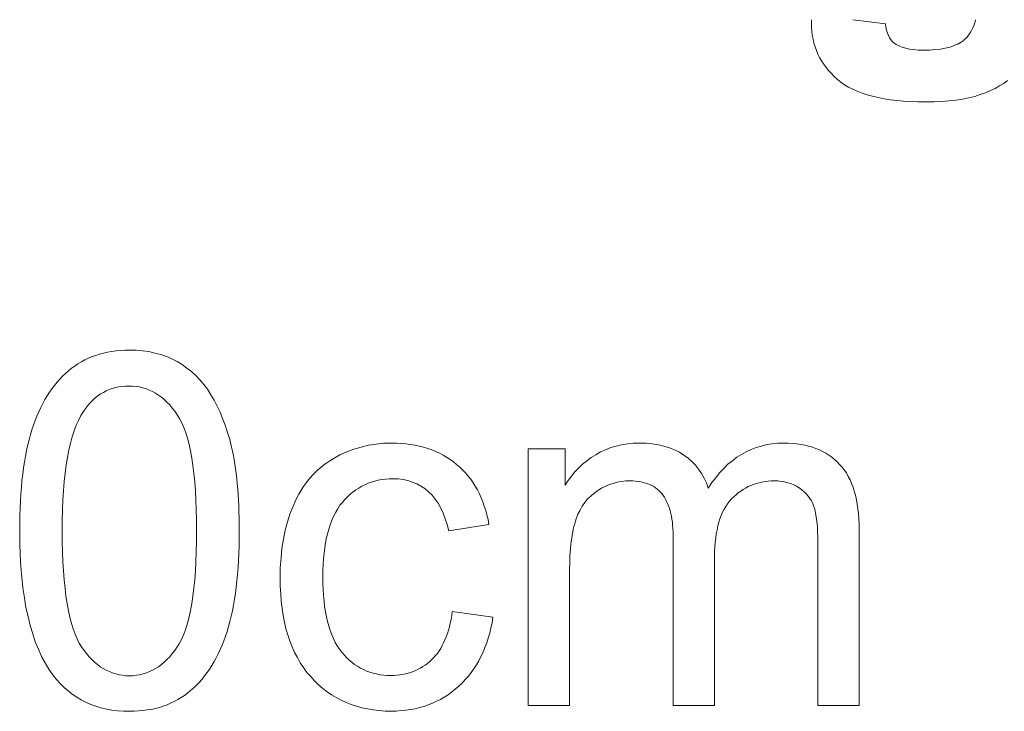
# Model space of a CAD drawing. Extents: x 1101 to 1942, y 41 to 882.
# Tile 65 of 113: x 1242.97 to 1249.93, y 863.62 to 868.51. Entities that reach past the tile are written whole.
import ezdxf

# ---------------------------------------------------------------- set-up
doc = ezdxf.new("R2010")
doc.units = 0
doc.layers.get('0').update_dxf_attribs({"lineweight": 13})
doc.layers.add('Beschriftung', color=7, linetype='Continuous', lineweight=25)

# ---------------------------------------------------------------- blocks, each defined once
blk = doc.blocks.new('Referenz-A03CP7E41H', base_point=(1127.7942, 89.8071))
at = {"layer": 'Beschriftung', "color": 0, "lineweight": -2}
for p, q in [((1248.5629, 868.4984), (1248.5632, 868.5075)), ((1248.5629, 868.4865), (1248.5629, 868.4984)), ((1248.5629, 868.4562), (1248.5629, 868.4865)), ((1248.5658, 868.4271), (1248.5629, 868.4562)), ((1248.8542, 868.5075), (1249.0853, 868.4779)), ((1249.0853, 868.4779), (1249.0886, 868.4537)), ((1249.0886, 868.4537), (1249.094, 868.4334)), ((1249.6947, 868.4319), (1249.7042, 868.45)), ((1249.7042, 868.45), (1249.712, 868.471)), ((1249.712, 868.471), (1249.7173, 868.4859)), ((1249.7173, 868.4859), (1249.7213, 868.5073)), ((1249.7213, 868.5073), (1249.7213, 868.5075)), ((1248.5686, 868.3981), (1248.5658, 868.4271)), ((1248.5744, 868.3704), (1248.5686, 868.3981)), ((1249.094, 868.4334), (1249.0994, 868.4129)), ((1249.0994, 868.4129), (1249.107, 868.3963)), ((1249.107, 868.3963), (1249.1145, 868.3797)), ((1249.1145, 868.3797), (1249.1242, 868.3669)), ((1249.649, 868.3713), (1249.6622, 868.3835)), ((1249.6622, 868.3835), (1249.6737, 868.3987)), ((1249.6737, 868.3987), (1249.6851, 868.4139)), ((1249.6851, 868.4139), (1249.6947, 868.4319)), ((1248.5802, 868.3427), (1248.5744, 868.3704)), ((1248.5888, 868.3163), (1248.5802, 868.3427)), ((1248.5974, 868.2899), (1248.5888, 868.3163)), ((1249.1242, 868.3669), (1249.1339, 868.354)), ((1249.1339, 868.354), (1249.1458, 868.345)), ((1249.1458, 868.345), (1249.162, 868.332)), ((1249.162, 868.332), (1249.1831, 868.3222)), ((1249.1831, 868.3222), (1249.204, 868.3126)), ((1249.204, 868.3126), (1249.2298, 868.3061)), ((1249.2298, 868.3061), (1249.2554, 868.2996)), ((1249.4747, 868.3002), (1249.5084, 868.3072)), ((1249.5084, 868.3072), (1249.5421, 868.3143)), ((1249.5421, 868.3143), (1249.5701, 868.3249)), ((1249.5701, 868.3249), (1249.5982, 868.3355)), ((1249.5982, 868.3355), (1249.6206, 868.3496)), ((1249.6206, 868.3496), (1249.6357, 868.359)), ((1249.6357, 868.359), (1249.649, 868.3713)), ((1248.6088, 868.2648), (1248.5974, 868.2899)), ((1248.6204, 868.2397), (1248.6088, 868.2648)), ((1248.6347, 868.216), (1248.6204, 868.2397)), ((1249.2554, 868.2996), (1249.2858, 868.2964)), ((1249.2858, 868.2964), (1249.3163, 868.2931)), ((1249.3163, 868.2931), (1249.3514, 868.2931)), ((1249.3514, 868.2931), (1249.3962, 868.2931)), ((1249.3962, 868.2931), (1249.4355, 868.2966)), ((1249.4355, 868.2966), (1249.4747, 868.3002)), ((1248.6491, 868.1923), (1248.6347, 868.216)), ((1248.6663, 868.1698), (1248.6491, 868.1923)), ((1248.6836, 868.1475), (1248.6663, 868.1698)), ((1248.7037, 868.1263), (1248.6836, 868.1475)), ((1248.7238, 868.1052), (1248.7037, 868.1263)), ((1248.7468, 868.0855), (1248.7238, 868.1052)), ((1248.7698, 868.0656), (1248.7468, 868.0855)), ((1248.7968, 868.0484), (1248.7698, 868.0656)), ((1248.8238, 868.0311), (1248.7968, 868.0484)), ((1248.8547, 868.0162), (1248.8238, 868.0311)), ((1249.8921, 868.0394), (1249.8616, 868.0217)), ((1249.9224, 868.0572), (1249.8921, 868.0394)), ((1249.9491, 868.0773), (1249.9224, 868.0572)), ((1248.8857, 868.0014), (1248.8547, 868.0162)), ((1248.9207, 867.9891), (1248.8857, 868.0014)), ((1248.9557, 867.9767), (1248.9207, 867.9891)), ((1248.9946, 867.9668), (1248.9557, 867.9767)), ((1249.0336, 867.9569), (1248.9946, 867.9668)), ((1249.0766, 867.9495), (1249.0336, 867.9569)), ((1249.674, 867.9561), (1249.631, 867.9464)), ((1249.7171, 867.9656), (1249.674, 867.9561)), ((1249.7551, 867.9784), (1249.7171, 867.9656)), ((1249.7932, 867.9913), (1249.7551, 867.9784)), ((1249.8274, 868.0065), (1249.7932, 867.9913)), ((1249.8616, 868.0217), (1249.8274, 868.0065)), ((1249.1195, 867.9421), (1249.0766, 867.9495)), ((1249.1665, 867.9371), (1249.1195, 867.9421)), ((1249.2133, 867.9323), (1249.1665, 867.9371)), ((1249.2644, 867.9298), (1249.2133, 867.9323)), ((1249.3153, 867.9272), (1249.2644, 867.9298)), ((1249.3702, 867.9272), (1249.3153, 867.9272)), ((1249.4284, 867.9272), (1249.3702, 867.9272)), ((1249.4816, 867.9305), (1249.4284, 867.9272)), ((1249.5347, 867.9337), (1249.4816, 867.9305)), ((1249.5828, 867.9401), (1249.5347, 867.9337)), ((1249.631, 867.9464), (1249.5828, 867.9401)), ((1243.5312, 866.145), (1243.5595, 866.1518)), ((1243.5595, 866.1518), (1243.5878, 866.1586)), ((1243.5878, 866.1586), (1243.6175, 866.1632)), ((1243.6175, 866.1632), (1243.6472, 866.1678)), ((1243.6472, 866.1678), (1243.6783, 866.17)), ((1243.6783, 866.17), (1243.7094, 866.1723)), ((1243.7094, 866.1723), (1243.7419, 866.1723)), ((1243.7419, 866.1723), (1243.7897, 866.1723)), ((1243.7897, 866.1723), (1243.8346, 866.1672)), ((1243.8346, 866.1672), (1243.8797, 866.1622)), ((1243.8797, 866.1622), (1243.9217, 866.152)), ((1243.9217, 866.152), (1243.9638, 866.1419)), ((1243.378, 866.0765), (1243.4021, 866.0902)), ((1243.4021, 866.0902), (1243.4262, 866.1038)), ((1243.4262, 866.1038), (1243.4518, 866.1152)), ((1243.4518, 866.1152), (1243.4773, 866.1267)), ((1243.4773, 866.1267), (1243.5042, 866.1358)), ((1243.5042, 866.1358), (1243.5312, 866.145)), ((1243.9638, 866.1419), (1244.0028, 866.1267)), ((1244.0028, 866.1267), (1244.042, 866.1116)), ((1244.042, 866.1116), (1244.0783, 866.0914)), ((1244.0783, 866.0914), (1244.1145, 866.0712)), ((1243.2694, 865.9877), (1243.2896, 866.0079)), ((1243.2896, 866.0079), (1243.3109, 866.0262)), ((1243.3109, 866.0262), (1243.3323, 866.0445)), ((1243.3323, 866.0445), (1243.3551, 866.0605)), ((1243.3551, 866.0605), (1243.378, 866.0765)), ((1244.1145, 866.0712), (1244.1476, 866.0464)), ((1244.1476, 866.0464), (1244.1805, 866.0217)), ((1244.1805, 866.0217), (1244.2104, 865.9926)), ((1243.2118, 865.9233), (1243.2306, 865.9454)), ((1243.2306, 865.9454), (1243.2494, 865.9675)), ((1243.2494, 865.9675), (1243.2694, 865.9877)), ((1244.2104, 865.9926), (1244.2402, 865.9633)), ((1244.2402, 865.9633), (1244.2668, 865.9296)), ((1243.1608, 865.849), (1243.177, 865.875)), ((1243.177, 865.875), (1243.1944, 865.8991)), ((1243.1944, 865.8991), (1243.2118, 865.9233)), ((1243.5579, 865.8742), (1243.5378, 865.863)), ((1243.578, 865.8853), (1243.5579, 865.8742)), ((1243.5993, 865.8937), (1243.578, 865.8853)), ((1243.6206, 865.9021), (1243.5993, 865.8937)), ((1243.6432, 865.9077), (1243.6206, 865.9021)), ((1243.6658, 865.9133), (1243.6432, 865.9077)), ((1243.6897, 865.9161), (1243.6658, 865.9133)), ((1243.7135, 865.9189), (1243.6897, 865.9161)), ((1243.7386, 865.9189), (1243.7135, 865.9189)), ((1243.7642, 865.9189), (1243.7386, 865.9189)), ((1243.7886, 865.9157), (1243.7642, 865.9189)), ((1243.8131, 865.9125), (1243.7886, 865.9157)), ((1243.8366, 865.9062), (1243.8131, 865.9125)), ((1243.86, 865.8998), (1243.8366, 865.9062)), ((1243.8824, 865.8903), (1243.86, 865.8998)), ((1243.9048, 865.8808), (1243.8824, 865.8903)), ((1243.9261, 865.8681), (1243.9048, 865.8808)), ((1243.9474, 865.8555), (1243.9261, 865.8681)), ((1244.2668, 865.9296), (1244.2934, 865.896)), ((1244.2934, 865.896), (1244.3169, 865.8579)), ((1243.1299, 865.7949), (1243.1447, 865.8229)), ((1243.1447, 865.8229), (1243.1608, 865.849)), ((1243.4651, 865.8014), (1243.4488, 865.7818)), ((1243.4826, 865.8182), (1243.4651, 865.8014)), ((1243.5002, 865.835), (1243.4826, 865.8182)), ((1243.519, 865.8489), (1243.5002, 865.835)), ((1243.5378, 865.863), (1243.519, 865.8489)), ((1243.9678, 865.8396), (1243.9474, 865.8555)), ((1243.988, 865.8238), (1243.9678, 865.8396)), ((1244.0072, 865.8047), (1243.988, 865.8238)), ((1244.0264, 865.7857), (1244.0072, 865.8047)), ((1244.3169, 865.8579), (1244.3403, 865.8197)), ((1244.3403, 865.8197), (1244.3612, 865.7774)), ((1243.088, 865.7071), (1243.1015, 865.737)), ((1243.1015, 865.737), (1243.115, 865.7669)), ((1243.115, 865.7669), (1243.1299, 865.7949)), ((1243.4175, 865.7399), (1243.3987, 865.7113)), ((1243.4325, 865.7622), (1243.4175, 865.7399)), ((1243.4488, 865.7818), (1243.4325, 865.7622)), ((1244.0445, 865.7635), (1244.0264, 865.7857)), ((1244.0627, 865.7413), (1244.0445, 865.7635)), ((1244.0798, 865.716), (1244.0627, 865.7413)), ((1244.3612, 865.7774), (1244.3821, 865.7352)), ((1244.3821, 865.7352), (1244.4005, 865.6887)), ((1243.0637, 865.6433), (1243.0759, 865.6752)), ((1243.0759, 865.6752), (1243.088, 865.7071)), ((1243.3823, 865.6766), (1243.3659, 865.642)), ((1243.3987, 865.7113), (1243.3823, 865.6766)), ((1244.0968, 865.6906), (1244.0798, 865.716)), ((1244.1117, 865.6587), (1244.0968, 865.6906)), ((1244.4005, 865.6887), (1244.4189, 865.6422)), ((1243.042, 865.5756), (1243.0529, 865.6094)), ((1243.0529, 865.6094), (1243.0637, 865.6433)), ((1243.3517, 865.6014), (1243.3377, 865.5607)), ((1243.3659, 865.642), (1243.3517, 865.6014)), ((1244.1267, 865.6269), (1244.1117, 865.6587)), ((1244.1396, 865.5886), (1244.1267, 865.6269)), ((1244.4189, 865.6422), (1244.4348, 865.5916)), ((1244.4348, 865.5916), (1244.4507, 865.5411)), ((1243.023, 865.5026), (1243.0325, 865.5391)), ((1243.0325, 865.5391), (1243.042, 865.5756)), ((1243.3377, 865.5607), (1243.3259, 865.514)), ((1244.1524, 865.5502), (1244.1396, 865.5886)), ((1244.163, 865.5054), (1244.1524, 865.5502)), ((1244.4507, 865.5411), (1244.4641, 865.4863)), ((1243.0067, 865.4242), (1243.0149, 865.4634)), ((1243.0149, 865.4634), (1243.023, 865.5026)), ((1243.3142, 865.4673), (1243.3048, 865.4145)), ((1243.3259, 865.514), (1243.3142, 865.4673)), ((1244.1737, 865.4606), (1244.163, 865.5054)), ((1244.1823, 865.4094), (1244.1737, 865.4606)), ((1244.4641, 865.4863), (1244.4707, 865.4589)), ((1244.4707, 865.4589), (1244.4766, 865.4291)), ((1245.2299, 865.4324), (1245.2793, 865.4531)), ((1245.2793, 865.4531), (1245.3286, 865.4736)), ((1245.3286, 865.4736), (1245.3802, 865.4874)), ((1245.3802, 865.4874), (1245.4317, 865.5012)), ((1245.4317, 865.5012), (1245.4853, 865.5081)), ((1245.4853, 865.5081), (1245.5388, 865.5149)), ((1245.5388, 865.5149), (1245.5944, 865.5149)), ((1245.5944, 865.5149), (1245.6295, 865.5149)), ((1245.6295, 865.5149), (1245.6631, 865.5126)), ((1245.6631, 865.5126), (1245.6966, 865.5103)), ((1245.6966, 865.5103), (1245.7286, 865.5056)), ((1245.7286, 865.5056), (1245.7606, 865.5009)), ((1245.7606, 865.5009), (1245.7909, 865.4939)), ((1245.7909, 865.4939), (1245.8213, 865.4869)), ((1245.8213, 865.4869), (1245.8499, 865.4775)), ((1245.8499, 865.4775), (1245.8787, 865.4683)), ((1245.8787, 865.4683), (1245.9058, 865.4566)), ((1245.9058, 865.4566), (1245.9329, 865.4449)), ((1246.5607, 863.6628), (1246.5607, 865.4749)), ((1246.5607, 865.4749), (1246.822, 865.4749)), ((1246.822, 865.4749), (1246.822, 865.2192)), ((1247.0382, 865.4337), (1247.0719, 865.454)), ((1247.0719, 865.454), (1247.1079, 865.4692)), ((1247.1079, 865.4692), (1247.144, 865.4845)), ((1247.144, 865.4845), (1247.1823, 865.4946)), ((1247.1823, 865.4946), (1247.2208, 865.5048)), ((1247.2208, 865.5048), (1247.2615, 865.5098)), ((1247.2615, 865.5098), (1247.3023, 865.5149)), ((1247.3023, 865.5149), (1247.3454, 865.5149)), ((1247.3454, 865.5149), (1247.3932, 865.5149)), ((1247.3932, 865.5149), (1247.4368, 865.5097)), ((1247.4368, 865.5097), (1247.4804, 865.5045)), ((1247.4804, 865.5045), (1247.5198, 865.494)), ((1247.5198, 865.494), (1247.559, 865.4835)), ((1247.559, 865.4835), (1247.594, 865.4678)), ((1247.594, 865.4678), (1247.629, 865.4521)), ((1247.629, 865.4521), (1247.6598, 865.4311)), ((1248.0687, 865.4355), (1248.1019, 865.4553)), ((1248.1019, 865.4553), (1248.1373, 865.4702)), ((1248.1373, 865.4702), (1248.1726, 865.4851)), ((1248.1726, 865.4851), (1248.2098, 865.4951)), ((1248.2098, 865.4951), (1248.247, 865.505)), ((1248.247, 865.505), (1248.2861, 865.51)), ((1248.2861, 865.51), (1248.3253, 865.5149)), ((1248.3253, 865.5149), (1248.3664, 865.5149)), ((1248.3664, 865.5149), (1248.3985, 865.5149)), ((1248.3985, 865.5149), (1248.4287, 865.5126)), ((1248.4287, 865.5126), (1248.459, 865.5103)), ((1248.459, 865.5103), (1248.4874, 865.5056)), ((1248.4874, 865.5056), (1248.5159, 865.5009)), ((1248.5159, 865.5009), (1248.5424, 865.4939)), ((1248.5424, 865.4939), (1248.569, 865.4869)), ((1248.569, 865.4869), (1248.5936, 865.4775)), ((1248.5936, 865.4775), (1248.6184, 865.4683)), ((1248.6184, 865.4683), (1248.6413, 865.4566)), ((1248.6413, 865.4566), (1248.6641, 865.445)), ((1242.9932, 865.3403), (1242.9999, 865.3823)), ((1242.9999, 865.3823), (1243.0067, 865.4242)), ((1243.3048, 865.4145), (1243.2954, 865.3618)), ((1244.1908, 865.3581), (1244.1823, 865.4094)), ((1244.4766, 865.4291), (1244.4825, 865.3994)), ((1244.4825, 865.3994), (1244.4875, 865.3673)), ((1245.1367, 865.3758), (1245.1588, 865.3912)), ((1245.1588, 865.3912), (1245.1825, 865.4049)), ((1245.1825, 865.4049), (1245.2299, 865.4324)), ((1245.9329, 865.4449), (1245.9585, 865.431)), ((1245.9585, 865.431), (1245.984, 865.4169)), ((1245.984, 865.4169), (1246.008, 865.4006)), ((1246.008, 865.4006), (1246.0319, 865.3842)), ((1246.0319, 865.3842), (1246.0543, 865.3655)), ((1246.9437, 865.3663), (1246.9741, 865.3898)), ((1246.9741, 865.3898), (1247.0045, 865.4135)), ((1247.0045, 865.4135), (1247.0382, 865.4337)), ((1247.6598, 865.4311), (1247.6904, 865.4102)), ((1247.6904, 865.4102), (1247.7165, 865.3851)), ((1247.7165, 865.3851), (1247.7427, 865.36)), ((1247.9725, 865.3659), (1248.0039, 865.3907)), ((1248.0039, 865.3907), (1248.0353, 865.4156)), ((1248.0353, 865.4156), (1248.0687, 865.4355)), ((1248.6641, 865.445), (1248.6851, 865.431)), ((1248.6851, 865.431), (1248.7061, 865.417)), ((1248.7061, 865.417), (1248.7252, 865.4006)), ((1248.7252, 865.4006), (1248.7444, 865.3843)), ((1248.7444, 865.3843), (1248.7616, 865.3657)), ((1242.9878, 865.2958), (1242.9932, 865.3403)), ((1243.2954, 865.3618), (1243.2884, 865.303)), ((1244.1972, 865.3004), (1244.1908, 865.3581)), ((1244.4875, 865.3673), (1244.4925, 865.3351)), ((1244.4925, 865.3351), (1244.4967, 865.3005)), ((1245.0542, 865.3071), (1245.0733, 865.3259)), ((1245.0733, 865.3259), (1245.0939, 865.3431)), ((1245.0939, 865.3431), (1245.1146, 865.3604)), ((1245.1146, 865.3604), (1245.1367, 865.3758)), ((1246.0543, 865.3655), (1246.0767, 865.3469)), ((1246.0767, 865.3469), (1246.097, 865.3262)), ((1246.097, 865.3262), (1246.1173, 865.3056)), ((1246.866, 865.2826), (1246.8897, 865.3126)), ((1246.8897, 865.3126), (1246.9167, 865.3395)), ((1246.9167, 865.3395), (1246.9437, 865.3663)), ((1247.7427, 865.36), (1247.7643, 865.3308)), ((1247.7643, 865.3308), (1247.786, 865.3015)), ((1247.9135, 865.3062), (1247.943, 865.3361)), ((1247.943, 865.3361), (1247.9725, 865.3659)), ((1248.7616, 865.3657), (1248.7789, 865.347)), ((1248.7789, 865.347), (1248.794, 865.3259)), ((1248.794, 865.3259), (1248.8092, 865.3048)), ((1242.9782, 865.2039), (1242.9823, 865.2511)), ((1242.9823, 865.2511), (1242.9878, 865.2958)), ((1243.2814, 865.2441), (1243.2767, 865.1792)), ((1243.2884, 865.303), (1243.2814, 865.2441)), ((1244.2036, 865.2426), (1244.1972, 865.3004)), ((1244.2079, 865.1784), (1244.2036, 865.2426)), ((1244.4967, 865.3005), (1244.5009, 865.2661)), ((1244.5009, 865.2661), (1244.5042, 865.2291)), ((1244.9837, 865.2246), (1244.9997, 865.2469)), ((1244.9997, 865.2469), (1245.0174, 865.2675)), ((1245.0174, 865.2675), (1245.035, 865.2882)), ((1245.035, 865.2882), (1245.0542, 865.3071)), ((1245.4756, 865.2478), (1245.4519, 865.24)), ((1245.5006, 865.2529), (1245.4756, 865.2478)), ((1245.5257, 865.2582), (1245.5006, 865.2529)), ((1245.5519, 865.2608), (1245.5257, 865.2582)), ((1245.5782, 865.2634), (1245.5519, 865.2608)), ((1245.6057, 865.2634), (1245.5782, 865.2634)), ((1245.6422, 865.2634), (1245.6057, 865.2634)), ((1245.6761, 865.2576), (1245.6422, 865.2634)), ((1245.7099, 865.2519), (1245.6761, 865.2576)), ((1245.7411, 865.2404), (1245.7099, 865.2519)), ((1246.1173, 865.3056), (1246.1356, 865.2831)), ((1246.1356, 865.2831), (1246.154, 865.2604)), ((1246.154, 865.2604), (1246.1703, 865.2359)), ((1246.822, 865.2192), (1246.8424, 865.2525)), ((1246.8424, 865.2525), (1246.866, 865.2826)), ((1247.2198, 865.2439), (1247.1901, 865.2396)), ((1247.2496, 865.2482), (1247.2198, 865.2439)), ((1247.2804, 865.2482), (1247.2496, 865.2482)), ((1247.3007, 865.2482), (1247.2804, 865.2482)), ((1247.3197, 865.2466), (1247.3007, 865.2482)), ((1247.3386, 865.2449), (1247.3197, 865.2466)), ((1247.356, 865.2418), (1247.3386, 865.2449)), ((1247.3735, 865.2386), (1247.356, 865.2418)), ((1247.786, 865.3015), (1247.8031, 865.2681)), ((1247.8031, 865.2681), (1247.8202, 865.2346)), ((1247.8584, 865.2367), (1247.8859, 865.2715)), ((1247.8859, 865.2715), (1247.9135, 865.3062)), ((1248.2344, 865.2441), (1248.2135, 865.2402)), ((1248.2562, 865.2462), (1248.2344, 865.2441)), ((1248.2779, 865.2482), (1248.2562, 865.2462)), ((1248.3007, 865.2482), (1248.2779, 865.2482)), ((1248.3259, 865.2482), (1248.3007, 865.2482)), ((1248.3494, 865.2451), (1248.3259, 865.2482)), ((1248.3729, 865.242), (1248.3494, 865.2451)), ((1248.3949, 865.2358), (1248.3729, 865.242)), ((1248.8092, 865.3048), (1248.8222, 865.281)), ((1248.8222, 865.281), (1248.8352, 865.2573)), ((1248.8352, 865.2573), (1248.8459, 865.2311)), ((1242.9742, 865.1565), (1242.9782, 865.2039)), ((1243.2767, 865.1792), (1243.272, 865.1144)), ((1244.2121, 865.1142), (1244.2079, 865.1784)), ((1244.5042, 865.2291), (1244.5076, 865.1922)), ((1244.5076, 865.1922), (1244.5101, 865.153)), ((1244.9384, 865.1541), (1244.953, 865.1782)), ((1244.953, 865.1782), (1244.9676, 865.2022)), ((1244.9676, 865.2022), (1244.9837, 865.2246)), ((1245.3412, 865.1854), (1245.3213, 865.1698)), ((1245.3622, 865.1984), (1245.3412, 865.1854)), ((1245.3833, 865.2114), (1245.3622, 865.1984)), ((1245.4057, 865.2218), (1245.3833, 865.2114)), ((1245.4282, 865.2322), (1245.4057, 865.2218)), ((1245.4519, 865.24), (1245.4282, 865.2322)), ((1245.7722, 865.2288), (1245.7411, 865.2404)), ((1245.8006, 865.2115), (1245.7722, 865.2288)), ((1245.8291, 865.1942), (1245.8006, 865.2115)), ((1245.8549, 865.1711), (1245.8291, 865.1942)), ((1246.1703, 865.2359), (1246.1866, 865.2114)), ((1246.1866, 865.2114), (1246.201, 865.1848)), ((1246.201, 865.1848), (1246.2152, 865.1584)), ((1247.0521, 865.1799), (1247.0258, 865.1629)), ((1247.0783, 865.197), (1247.0521, 865.1799)), ((1247.1056, 865.2098), (1247.0783, 865.197)), ((1247.1331, 865.2226), (1247.1056, 865.2098)), ((1247.1616, 865.2311), (1247.1331, 865.2226)), ((1247.1901, 865.2396), (1247.1616, 865.2311)), ((1247.3895, 865.2338), (1247.3735, 865.2386)), ((1247.4057, 865.229), (1247.3895, 865.2338)), ((1247.4202, 865.2226), (1247.4057, 865.229)), ((1247.4348, 865.2162), (1247.4202, 865.2226)), ((1247.4481, 865.2082), (1247.4348, 865.2162)), ((1247.4613, 865.2002), (1247.4481, 865.2082)), ((1247.473, 865.1906), (1247.4613, 865.2002)), ((1247.4849, 865.181), (1247.473, 865.1906)), ((1247.4953, 865.1698), (1247.4849, 865.181)), ((1247.8202, 865.2346), (1247.8328, 865.197)), ((1247.8328, 865.197), (1247.8584, 865.2367)), ((1248.0625, 865.1768), (1248.0455, 865.1649)), ((1248.0794, 865.1887), (1248.0625, 865.1768)), ((1248.0974, 865.1985), (1248.0794, 865.1887)), ((1248.1152, 865.2084), (1248.0974, 865.1985)), ((1248.1341, 865.2164), (1248.1152, 865.2084)), ((1248.153, 865.2244), (1248.1341, 865.2164)), ((1248.1729, 865.2303), (1248.153, 865.2244)), ((1248.1928, 865.2363), (1248.1729, 865.2303)), ((1248.2135, 865.2402), (1248.1928, 865.2363)), ((1248.4168, 865.2296), (1248.3949, 865.2358)), ((1248.4372, 865.2203), (1248.4168, 865.2296)), ((1248.4575, 865.211), (1248.4372, 865.2203)), ((1248.4762, 865.1987), (1248.4575, 865.211)), ((1248.4948, 865.1863), (1248.4762, 865.1987)), ((1248.5106, 865.1721), (1248.4948, 865.1863)), ((1248.5264, 865.1577), (1248.5106, 865.1721)), ((1248.8459, 865.2311), (1248.8568, 865.2049)), ((1248.8568, 865.2049), (1248.8654, 865.1762)), ((1248.8654, 865.1762), (1248.874, 865.1475)), ((1242.9688, 865.0565), (1242.9714, 865.1065)), ((1242.9714, 865.1065), (1242.9742, 865.1565)), ((1243.272, 865.1144), (1243.2696, 865.0435)), ((1244.2143, 865.0435), (1244.2121, 865.1142)), ((1244.5101, 865.153), (1244.5126, 865.1137)), ((1244.5126, 865.1137), (1244.5142, 865.072)), ((1244.9006, 865.0751), (1244.9122, 865.1026)), ((1244.9122, 865.1026), (1244.9253, 865.1284)), ((1244.9253, 865.1284), (1244.9384, 865.1541)), ((1245.2644, 865.1177), (1245.2472, 865.097)), ((1245.2829, 865.136), (1245.2644, 865.1177)), ((1245.3015, 865.1542), (1245.2829, 865.136)), ((1245.3213, 865.1698), (1245.3015, 865.1542)), ((1245.8806, 865.148), (1245.8549, 865.1711)), ((1245.9025, 865.1192), (1245.8806, 865.148)), ((1245.9243, 865.0904), (1245.9025, 865.1192)), ((1246.2152, 865.1584), (1246.2276, 865.1298)), ((1246.2276, 865.1298), (1246.2399, 865.1013)), ((1246.9807, 865.121), (1246.9616, 865.096)), ((1247.0032, 865.1419), (1246.9807, 865.121)), ((1247.0258, 865.1629), (1247.0032, 865.1419)), ((1247.5056, 865.1586), (1247.4953, 865.1698)), ((1247.5145, 865.1458), (1247.5056, 865.1586)), ((1247.5235, 865.1331), (1247.5145, 865.1458)), ((1247.5313, 865.1187), (1247.5235, 865.1331)), ((1247.5391, 865.1043), (1247.5313, 865.1187)), ((1247.5458, 865.0883), (1247.5391, 865.1043)), ((1247.9834, 865.1052), (1247.9702, 865.087)), ((1247.9985, 865.1212), (1247.9834, 865.1052)), ((1248.0135, 865.137), (1247.9985, 865.1212)), ((1248.0295, 865.1509), (1248.0135, 865.137)), ((1248.0455, 865.1649), (1248.0295, 865.1509)), ((1248.5393, 865.1414), (1248.5264, 865.1577)), ((1248.5522, 865.1251), (1248.5393, 865.1414)), ((1248.5622, 865.1069), (1248.5522, 865.1251)), ((1248.5722, 865.0886), (1248.5622, 865.1069)), ((1248.874, 865.1475), (1248.8805, 865.1162)), ((1248.8805, 865.1162), (1248.8869, 865.0849)), ((1242.9674, 865.0038), (1242.9688, 865.0565)), ((1243.2696, 865.0435), (1243.2673, 864.9725)), ((1244.2164, 864.9728), (1244.2143, 865.0435)), ((1244.5142, 865.072), (1244.516, 865.0303)), ((1244.8775, 865.0202), (1244.9006, 865.0751)), ((1245.2149, 865.0524), (1245.1998, 865.0285)), ((1245.2299, 865.0762), (1245.2149, 865.0524)), ((1245.2472, 865.097), (1245.2299, 865.0762)), ((1245.9423, 865.056), (1245.9243, 865.0904)), ((1245.9602, 865.0216), (1245.9423, 865.056)), ((1246.2399, 865.1013), (1246.2502, 865.071)), ((1246.2502, 865.071), (1246.2605, 865.0405)), ((1246.2605, 865.0405), (1246.2688, 865.0081)), ((1246.9272, 865.0422), (1246.9118, 865.0133)), ((1246.9426, 865.0711), (1246.9272, 865.0422)), ((1246.9616, 865.096), (1246.9426, 865.0711)), ((1247.5526, 865.0724), (1247.5458, 865.0883)), ((1247.5581, 865.0548), (1247.5526, 865.0724)), ((1247.5637, 865.0372), (1247.5581, 865.0548)), ((1247.5682, 865.018), (1247.5637, 865.0372)), ((1247.9458, 865.0482), (1247.9345, 865.0275)), ((1247.9571, 865.0687), (1247.9458, 865.0482)), ((1247.9702, 865.087), (1247.9571, 865.0687)), ((1248.5793, 865.0683), (1248.5722, 865.0886)), ((1248.5864, 865.048), (1248.5793, 865.0683)), ((1248.5918, 865.0214), (1248.5864, 865.048)), ((1248.8869, 865.0849), (1248.8913, 865.0512)), ((1248.8913, 865.0512), (1248.8956, 865.0174)), ((1242.966, 864.9512), (1242.9674, 865.0038)), ((1243.2673, 864.9725), (1243.2673, 864.8956)), ((1244.2164, 864.8956), (1244.2164, 864.9728)), ((1244.516, 865.0303), (1244.5168, 864.9862)), ((1244.5168, 864.9862), (1244.5177, 864.9422)), ((1244.8601, 864.9606), (1244.8775, 865.0202)), ((1245.1739, 864.9749), (1245.1631, 864.945)), ((1245.1868, 865.0017), (1245.1739, 864.9749)), ((1245.1998, 865.0285), (1245.1868, 865.0017)), ((1245.9743, 864.9815), (1245.9602, 865.0216)), ((1245.9883, 864.9414), (1245.9743, 864.9815)), ((1246.2688, 865.0081), (1246.2771, 864.9758)), ((1246.2771, 864.9758), (1246.2833, 864.9414)), ((1246.8941, 864.9641), (1246.889, 864.9459)), ((1246.9, 864.9805), (1246.8941, 864.9641)), ((1246.9118, 865.0133), (1246.9, 864.9805)), ((1247.5726, 864.9988), (1247.5682, 865.018)), ((1247.576, 864.978), (1247.5726, 864.9988)), ((1247.5794, 864.9573), (1247.576, 864.978)), ((1247.9158, 864.9815), (1247.9083, 864.9561)), ((1247.9253, 865.0045), (1247.9158, 864.9815)), ((1247.9345, 865.0275), (1247.9253, 865.0045)), ((1248.5971, 864.9947), (1248.5918, 865.0214)), ((1248.6007, 864.9616), (1248.5971, 864.9947)), ((1248.8956, 865.0174), (1248.8978, 864.9811)), ((1248.8978, 864.9811), (1248.8999, 864.9448)), ((1242.966, 864.8958), (1242.966, 864.9512)), ((1242.966, 864.8077), (1242.966, 864.8958)), ((1243.2673, 864.8956), (1243.2673, 864.8186)), ((1244.2164, 864.8188), (1244.2164, 864.8956)), ((1244.5177, 864.9422), (1244.5177, 864.8958)), ((1244.5177, 864.8958), (1244.5177, 864.8408)), ((1244.8312, 864.8369), (1244.8427, 864.9011)), ((1244.8427, 864.9011), (1244.8601, 864.9606)), ((1245.1524, 864.9151), (1245.1437, 864.8822)), ((1245.1631, 864.945), (1245.1524, 864.9151)), ((1245.9985, 864.8956), (1245.9883, 864.9414)), ((1246.2833, 864.9414), (1245.9985, 864.8956)), ((1246.8794, 864.9077), (1246.875, 864.8876)), ((1246.8838, 864.9277), (1246.8794, 864.9077)), ((1246.889, 864.9459), (1246.8838, 864.9277)), ((1247.5816, 864.9349), (1247.5794, 864.9573)), ((1247.5838, 864.9125), (1247.5816, 864.9349)), ((1247.585, 864.8886), (1247.5838, 864.9125)), ((1247.8951, 864.9028), (1247.8895, 864.875)), ((1247.9008, 864.9306), (1247.8951, 864.9028)), ((1247.9083, 864.9561), (1247.9008, 864.9306)), ((1248.6043, 864.9284), (1248.6007, 864.9616)), ((1248.606, 864.8888), (1248.6043, 864.9284)), ((1248.8999, 864.9448), (1248.8999, 864.906)), ((1248.8999, 864.906), (1248.8999, 863.6628)), ((1244.5177, 864.8408), (1244.5163, 864.7885)), ((1244.8195, 864.7728), (1244.8312, 864.8369)), ((1245.1351, 864.8493), (1245.1286, 864.8134)), ((1245.1437, 864.8822), (1245.1351, 864.8493)), ((1246.8677, 864.8439), (1246.8646, 864.8203)), ((1246.8713, 864.8658), (1246.8677, 864.8439)), ((1246.875, 864.8876), (1246.8713, 864.8658)), ((1247.586, 864.8646), (1247.585, 864.8886)), ((1247.586, 864.8391), (1247.586, 864.8646)), ((1247.586, 863.6628), (1247.586, 864.8391)), ((1247.8858, 864.8449), (1247.882, 864.8146)), ((1247.8895, 864.875), (1247.8858, 864.8449)), ((1248.6078, 864.8493), (1248.606, 864.8888)), ((1248.6078, 864.8032), (1248.6078, 864.8493)), ((1242.9698, 864.7258), (1242.966, 864.8077)), ((1243.2673, 864.8186), (1243.2694, 864.7479)), ((1244.2143, 864.7483), (1244.2164, 864.8188)), ((1244.5163, 864.7885), (1244.515, 864.7362)), ((1244.8137, 864.7041), (1244.8195, 864.7728)), ((1245.1222, 864.7774), (1245.1179, 864.7384)), ((1245.1286, 864.8134), (1245.1222, 864.7774)), ((1246.8595, 864.7712), (1246.8573, 864.7457)), ((1246.8617, 864.7966), (1246.8595, 864.7712)), ((1246.8646, 864.8203), (1246.8617, 864.7966)), ((1247.8801, 864.7821), (1247.8783, 864.7495)), ((1247.882, 864.8146), (1247.8801, 864.7821)), ((1248.6078, 863.6628), (1248.6078, 864.8032)), ((1242.9734, 864.6441), (1242.9698, 864.7258)), ((1243.2694, 864.7479), (1243.2715, 864.6773)), ((1244.2121, 864.6779), (1244.2143, 864.7483)), ((1244.5122, 864.6865), (1244.5096, 864.6367)), ((1244.515, 864.7362), (1244.5122, 864.6865)), ((1244.808, 864.6353), (1244.8137, 864.7041)), ((1245.1136, 864.6995), (1245.1114, 864.6575)), ((1245.1179, 864.7384), (1245.1136, 864.6995)), ((1246.8543, 864.6912), (1246.8537, 864.6621)), ((1246.8559, 864.7185), (1246.8543, 864.6912)), ((1246.8573, 864.7457), (1246.8559, 864.7185)), ((1247.8783, 864.7495), (1247.8783, 864.7145)), ((1247.8783, 864.7145), (1247.8783, 863.6628)), ((1242.9807, 864.5682), (1242.9734, 864.6441)), ((1243.2715, 864.6773), (1243.2758, 864.6132)), ((1244.2079, 864.6138), (1244.2121, 864.6779)), ((1244.5096, 864.6367), (1244.5056, 864.5897)), ((1244.808, 864.562), (1244.808, 864.6353)), ((1245.1114, 864.6575), (1245.1093, 864.6155)), ((1245.1093, 864.6155), (1245.1093, 864.5706)), ((1246.8537, 864.6621), (1246.8529, 864.633)), ((1246.8529, 864.633), (1246.8529, 864.6021)), ((1242.9881, 864.4924), (1242.9807, 864.5682)), ((1243.2758, 864.6132), (1243.2801, 864.549)), ((1243.2801, 864.549), (1243.2865, 864.4913)), ((1244.1971, 864.4923), (1244.2036, 864.5498)), ((1244.2036, 864.5498), (1244.2079, 864.6138)), ((1244.5056, 864.5897), (1244.5015, 864.5427)), ((1244.808, 864.5054), (1244.808, 864.562)), ((1245.1093, 864.5706), (1245.1093, 864.5249)), ((1246.8529, 864.6021), (1246.8529, 863.6628)), ((1242.9991, 864.4228), (1242.9881, 864.4924)), ((1243.2865, 864.4913), (1243.2929, 864.4336)), ((1244.1907, 864.4346), (1244.1971, 864.4923)), ((1244.4962, 864.4983), (1244.4908, 864.4539)), ((1244.5015, 864.5427), (1244.4962, 864.4983)), ((1244.8114, 864.452), (1244.808, 864.5054)), ((1245.1093, 864.5249), (1245.1113, 864.4824)), ((1245.1113, 864.4824), (1245.1134, 864.4398)), ((1243.0102, 864.3532), (1242.9991, 864.4228)), ((1243.2929, 864.4336), (1243.3015, 864.3824)), ((1244.1822, 864.3834), (1244.1907, 864.4346)), ((1244.4841, 864.4121), (1244.4773, 864.3704)), ((1244.4908, 864.4539), (1244.4841, 864.4121)), ((1244.8147, 864.3985), (1244.8114, 864.452)), ((1245.1134, 864.4398), (1245.1176, 864.4004)), ((1243.0249, 864.2896), (1243.0102, 864.3532)), ((1243.3015, 864.3824), (1243.3101, 864.3311)), ((1244.1737, 864.3322), (1244.1822, 864.3834)), ((1244.4773, 864.3704), (1244.4693, 864.3313)), ((1244.8214, 864.3485), (1244.8147, 864.3985)), ((1244.8282, 864.2984), (1244.8214, 864.3485)), ((1245.1176, 864.4004), (1245.1217, 864.361)), ((1245.1217, 864.361), (1245.128, 864.3247)), ((1243.0395, 864.226), (1243.0249, 864.2896)), ((1243.3101, 864.3311), (1243.3208, 864.2863)), ((1243.3208, 864.2863), (1243.3314, 864.2415)), ((1244.1523, 864.2426), (1244.1629, 864.2874)), ((1244.1629, 864.2874), (1244.1737, 864.3322)), ((1244.4611, 864.2921), (1244.4518, 864.2557)), ((1244.4693, 864.3313), (1244.4611, 864.2921)), ((1244.8383, 864.2515), (1244.8282, 864.2984)), ((1245.128, 864.3247), (1245.1342, 864.2884)), ((1245.1342, 864.2884), (1245.1425, 864.2553)), ((1246.0097, 864.2434), (1246.0149, 864.2703)), ((1246.0149, 864.2703), (1246.02, 864.2971)), ((1246.02, 864.2971), (1246.0239, 864.3259)), ((1246.0239, 864.3259), (1246.3106, 864.2859)), ((1246.3106, 864.2859), (1246.3048, 864.247)), ((1243.058, 864.1686), (1243.0395, 864.226)), ((1243.3314, 864.2415), (1243.3443, 864.2032)), ((1243.3443, 864.2032), (1243.3571, 864.1649)), ((1244.1266, 864.1659), (1244.1394, 864.2043)), ((1244.1394, 864.2043), (1244.1523, 864.2426)), ((1244.4424, 864.2192), (1244.4316, 864.1854)), ((1244.4518, 864.2557), (1244.4424, 864.2192)), ((1244.8483, 864.2047), (1244.8383, 864.2515)), ((1244.8618, 864.1612), (1244.8483, 864.2047)), ((1245.1425, 864.2553), (1245.1508, 864.2221)), ((1245.1508, 864.2221), (1245.1613, 864.192)), ((1245.9967, 864.1932), (1246.0031, 864.2183)), ((1246.0031, 864.2183), (1246.0097, 864.2434)), ((1246.2966, 864.2102), (1246.2883, 864.1734)), ((1246.3048, 864.247), (1246.2966, 864.2102)), ((1243.0763, 864.1112), (1243.058, 864.1686)), ((1243.3571, 864.1649), (1243.3721, 864.1329)), ((1243.3721, 864.1329), (1243.387, 864.1011)), ((1244.0966, 864.1021), (1244.1116, 864.134)), ((1244.1116, 864.134), (1244.1266, 864.1659)), ((1244.4209, 864.1515), (1244.4088, 864.1196)), ((1244.4316, 864.1854), (1244.4209, 864.1515)), ((1244.8752, 864.1177), (1244.8618, 864.1612)), ((1245.1613, 864.192), (1245.1717, 864.162)), ((1245.1717, 864.162), (1245.1841, 864.1351)), ((1245.1841, 864.1351), (1245.1967, 864.1081)), ((1245.9719, 864.1257), (1245.981, 864.147)), ((1245.981, 864.147), (1245.9889, 864.1701)), ((1245.9889, 864.1701), (1245.9967, 864.1932)), ((1246.2779, 864.1387), (1246.2674, 864.1041)), ((1246.2883, 864.1734), (1246.2779, 864.1387)), ((1243.0984, 864.0599), (1243.0763, 864.1112)), ((1243.1205, 864.0086), (1243.0984, 864.0599)), ((1243.387, 864.1011), (1243.4041, 864.0757)), ((1243.4041, 864.0757), (1243.4213, 864.0503)), ((1244.0625, 864.0511), (1244.0795, 864.0765)), ((1244.0795, 864.0765), (1244.0966, 864.1021)), ((1244.3967, 864.0878), (1244.3833, 864.0578)), ((1244.4088, 864.1196), (1244.3967, 864.0878)), ((1244.8921, 864.0775), (1244.8752, 864.1177)), ((1244.9089, 864.0372), (1244.8921, 864.0775)), ((1245.1967, 864.1081), (1245.2112, 864.0843)), ((1245.2112, 864.0843), (1245.2258, 864.0605)), ((1245.2258, 864.0605), (1245.2425, 864.0398)), ((1245.93, 864.0479), (1245.9419, 864.0654)), ((1245.9419, 864.0654), (1245.9523, 864.0849)), ((1245.9523, 864.0849), (1245.9627, 864.1044)), ((1245.9627, 864.1044), (1245.9719, 864.1257)), ((1246.2545, 864.0715), (1246.2418, 864.039)), ((1246.2674, 864.1041), (1246.2545, 864.0715)), ((1243.1462, 863.9633), (1243.1205, 864.0086)), ((1243.4213, 864.0503), (1243.4393, 864.0281)), ((1243.4393, 864.0281), (1243.4574, 864.0057)), ((1243.4574, 864.0057), (1243.4765, 863.9868)), ((1244.0071, 863.9872), (1244.0262, 864.0064)), ((1244.0262, 864.0064), (1244.0443, 864.0287)), ((1244.0443, 864.0287), (1244.0625, 864.0511)), ((1244.3551, 863.9998), (1244.3404, 863.9718)), ((1244.3698, 864.0278), (1244.3551, 863.9998)), ((1244.3833, 864.0578), (1244.3698, 864.0278)), ((1244.929, 864.0003), (1244.9089, 864.0372)), ((1244.9492, 863.9633), (1244.929, 864.0003)), ((1245.2425, 864.0398), (1245.2591, 864.0191)), ((1245.2591, 864.0191), (1245.2771, 864.001)), ((1245.2771, 864.001), (1245.295, 863.983)), ((1245.8777, 863.9851), (1245.8921, 863.9989)), ((1245.8921, 863.9989), (1245.9052, 864.0147)), ((1245.9052, 864.0147), (1245.9183, 864.0303)), ((1245.9183, 864.0303), (1245.93, 864.0479)), ((1246.2268, 864.0086), (1246.2117, 863.978)), ((1246.2418, 864.039), (1246.2268, 864.0086)), ((1243.172, 863.9181), (1243.1462, 863.9633)), ((1243.4765, 863.9868), (1243.4956, 863.9677)), ((1243.4956, 863.9677), (1243.5158, 863.9518)), ((1243.5158, 863.9518), (1243.5359, 863.936)), ((1243.5359, 863.936), (1243.557, 863.9232)), ((1243.557, 863.9232), (1243.5782, 863.9105)), ((1243.9056, 863.9107), (1243.9267, 863.9235)), ((1243.9267, 863.9235), (1243.9478, 863.9362)), ((1243.9478, 863.9362), (1243.9679, 863.9522)), ((1243.9679, 863.9522), (1243.988, 863.9681)), ((1243.988, 863.9681), (1244.0071, 863.9872)), ((1244.3082, 863.9196), (1244.2908, 863.8954)), ((1244.3243, 863.9456), (1244.3082, 863.9196)), ((1244.3404, 863.9718), (1244.3243, 863.9456)), ((1244.9727, 863.9296), (1244.9492, 863.9633)), ((1244.9963, 863.896), (1244.9727, 863.9296)), ((1245.295, 863.983), (1245.3142, 863.9674)), ((1245.3142, 863.9674), (1245.3333, 863.9519)), ((1245.3333, 863.9519), (1245.3538, 863.939)), ((1245.3538, 863.939), (1245.3743, 863.926)), ((1245.3743, 863.926), (1245.396, 863.9157)), ((1245.7831, 863.9176), (1245.8003, 863.9262)), ((1245.8003, 863.9262), (1245.8164, 863.9366)), ((1245.8164, 863.9366), (1245.8326, 863.947)), ((1245.8326, 863.947), (1245.848, 863.9592)), ((1245.848, 863.9592), (1245.8632, 863.9712)), ((1245.8632, 863.9712), (1245.8777, 863.9851)), ((1246.177, 863.9214), (1246.1573, 863.8952)), ((1246.1942, 863.9497), (1246.177, 863.9214)), ((1246.2117, 863.978), (1246.1942, 863.9497)), ((1243.2014, 863.8789), (1243.172, 863.9181)), ((1243.2259, 863.8467), (1243.2014, 863.8789)), ((1243.5782, 863.9105), (1243.6002, 863.901)), ((1243.6002, 863.901), (1243.6223, 863.8915)), ((1243.6223, 863.8915), (1243.6454, 863.8851)), ((1243.6454, 863.8851), (1243.6685, 863.8788)), ((1243.6685, 863.8788), (1243.6926, 863.8756)), ((1243.6926, 863.8756), (1243.7167, 863.8724)), ((1243.7167, 863.8724), (1243.7419, 863.8724)), ((1243.7419, 863.8724), (1243.7669, 863.8724)), ((1243.7669, 863.8724), (1243.791, 863.8756)), ((1243.791, 863.8756), (1243.8152, 863.8788)), ((1243.8152, 863.8788), (1243.8383, 863.8851)), ((1243.8383, 863.8851), (1243.8614, 863.8916)), ((1243.8614, 863.8916), (1243.8835, 863.9011)), ((1243.8835, 863.9011), (1243.9056, 863.9107)), ((1244.2734, 863.8712), (1244.2547, 863.849)), ((1244.2908, 863.8954), (1244.2734, 863.8712)), ((1245.0232, 863.8657), (1244.9963, 863.896)), ((1245.0501, 863.8353), (1245.0232, 863.8657)), ((1245.396, 863.9157), (1245.4178, 863.9053)), ((1245.4178, 863.9053), (1245.4408, 863.8976)), ((1245.4408, 863.8976), (1245.4637, 863.8898)), ((1245.4637, 863.8898), (1245.488, 863.8847)), ((1245.488, 863.8847), (1245.5122, 863.8795)), ((1245.5122, 863.8795), (1245.5378, 863.8769)), ((1245.5378, 863.8769), (1245.5633, 863.8743)), ((1245.5633, 863.8743), (1245.5901, 863.8743)), ((1245.5901, 863.8743), (1245.6116, 863.8743)), ((1245.6116, 863.8743), (1245.6323, 863.876)), ((1245.6323, 863.876), (1245.6529, 863.8778)), ((1245.6529, 863.8778), (1245.6726, 863.8812)), ((1245.6726, 863.8812), (1245.6925, 863.8847)), ((1245.6925, 863.8847), (1245.7113, 863.8898)), ((1245.7113, 863.8898), (1245.7301, 863.895)), ((1245.7301, 863.895), (1245.7481, 863.9019)), ((1245.7481, 863.9019), (1245.7661, 863.9089)), ((1245.7661, 863.9089), (1245.7831, 863.9176)), ((1246.1376, 863.869), (1246.1157, 863.8449)), ((1246.1573, 863.8952), (1246.1376, 863.869)), ((1243.2528, 863.8184), (1243.2259, 863.8467)), ((1243.2796, 863.7902), (1243.2528, 863.8184)), ((1243.3087, 863.7661), (1243.2796, 863.7902)), ((1244.1958, 863.7862), (1244.1743, 863.7678)), ((1244.2158, 863.8065), (1244.1958, 863.7862)), ((1244.2359, 863.8268), (1244.2158, 863.8065)), ((1244.2547, 863.849), (1244.2359, 863.8268)), ((1245.0793, 863.8088), (1245.0501, 863.8353)), ((1245.1083, 863.7821), (1245.0793, 863.8088)), ((1245.1396, 863.7594), (1245.1083, 863.7821)), ((1246.0694, 863.7987), (1246.0451, 863.7767)), ((1246.0937, 863.8208), (1246.0694, 863.7987)), ((1246.1157, 863.8449), (1246.0937, 863.8208)), ((1243.338, 863.7418), (1243.3087, 863.7661)), ((1243.3694, 863.7216), (1243.338, 863.7418)), ((1243.4008, 863.7015), (1243.3694, 863.7216)), ((1244.1073, 863.7173), (1244.0832, 863.7035)), ((1244.1302, 863.7333), (1244.1073, 863.7173)), ((1244.153, 863.7495), (1244.1302, 863.7333)), ((1244.1743, 863.7678), (1244.153, 863.7495)), ((1245.1707, 863.7366), (1245.1396, 863.7594)), ((1245.2042, 863.7177), (1245.1707, 863.7366)), ((1245.2376, 863.6986), (1245.2042, 863.7177)), ((1245.9668, 863.7218), (1245.9398, 863.7052)), ((1245.9938, 863.7382), (1245.9668, 863.7218)), ((1246.0195, 863.7575), (1245.9938, 863.7382)), ((1246.0451, 863.7767), (1246.0195, 863.7575)), ((1243.4347, 863.6854), (1243.4008, 863.7015)), ((1243.4685, 863.6693), (1243.4347, 863.6854)), ((1243.5045, 863.6572), (1243.4685, 863.6693)), ((1243.5407, 863.6451), (1243.5045, 863.6572)), ((1243.579, 863.637), (1243.5407, 863.6451)), ((1243.9251, 863.6416), (1243.8967, 863.6346)), ((1243.9536, 863.6484), (1243.9251, 863.6416)), ((1243.9807, 863.6576), (1243.9536, 863.6484)), ((1244.0077, 863.6668), (1243.9807, 863.6576)), ((1244.0332, 863.6783), (1244.0077, 863.6668)), ((1244.0589, 863.6898), (1244.0332, 863.6783)), ((1244.0832, 863.7035), (1244.0589, 863.6898)), ((1245.2732, 863.6835), (1245.2376, 863.6986)), ((1245.3087, 863.6683), (1245.2732, 863.6835)), ((1245.3465, 863.6569), (1245.3087, 863.6683)), ((1245.3842, 863.6455), (1245.3465, 863.6569)), ((1245.4242, 863.638), (1245.3842, 863.6455)), ((1245.7922, 863.6475), (1245.7609, 863.6392)), ((1245.8233, 863.6558), (1245.7922, 863.6475)), ((1245.8531, 863.6668), (1245.8233, 863.6558)), ((1245.883, 863.6777), (1245.8531, 863.6668)), ((1245.9114, 863.6915), (1245.883, 863.6777)), ((1245.9398, 863.7052), (1245.9114, 863.6915)), ((1246.8529, 863.6628), (1246.5607, 863.6628)), ((1247.8783, 863.6628), (1247.586, 863.6628)), ((1248.8999, 863.6628), (1248.6078, 863.6628)), ((1243.6174, 863.6289), (1243.579, 863.637)), ((1243.6582, 863.625), (1243.6174, 863.6289)), ((1243.6988, 863.6209), (1243.6582, 863.625)), ((1243.7419, 863.6209), (1243.6988, 863.6209)), ((1243.7745, 863.6209), (1243.7419, 863.6209)), ((1243.8058, 863.6232), (1243.7745, 863.6209)), ((1243.8371, 863.6254), (1243.8058, 863.6232)), ((1243.8669, 863.6301), (1243.8371, 863.6254)), ((1243.8967, 863.6346), (1243.8669, 863.6301)), ((1245.4641, 863.6303), (1245.4242, 863.638)), ((1245.5062, 863.6265), (1245.4641, 863.6303)), ((1245.5483, 863.6228), (1245.5062, 863.6265)), ((1245.5926, 863.6228), (1245.5483, 863.6228)), ((1245.628, 863.6228), (1245.5926, 863.6228)), ((1245.6619, 863.6256), (1245.628, 863.6228)), ((1245.6958, 863.6283), (1245.6619, 863.6256)), ((1245.7284, 863.6338), (1245.6958, 863.6283)), ((1245.7609, 863.6392), (1245.7284, 863.6338))]:
    blk.add_line(p, q, dxfattribs=at)

msp = doc.modelspace()

# ---------------------------------------------------------------- block references
at = {"color": 251, "lineweight": 13, "ltscale": 0.13, "true_color": 0x5f5f5f}
msp.add_blockref('Referenz-A03CP7E41H', (1127.7942, 89.8071), dxfattribs=at)

doc.saveas('drawing.dxf')
